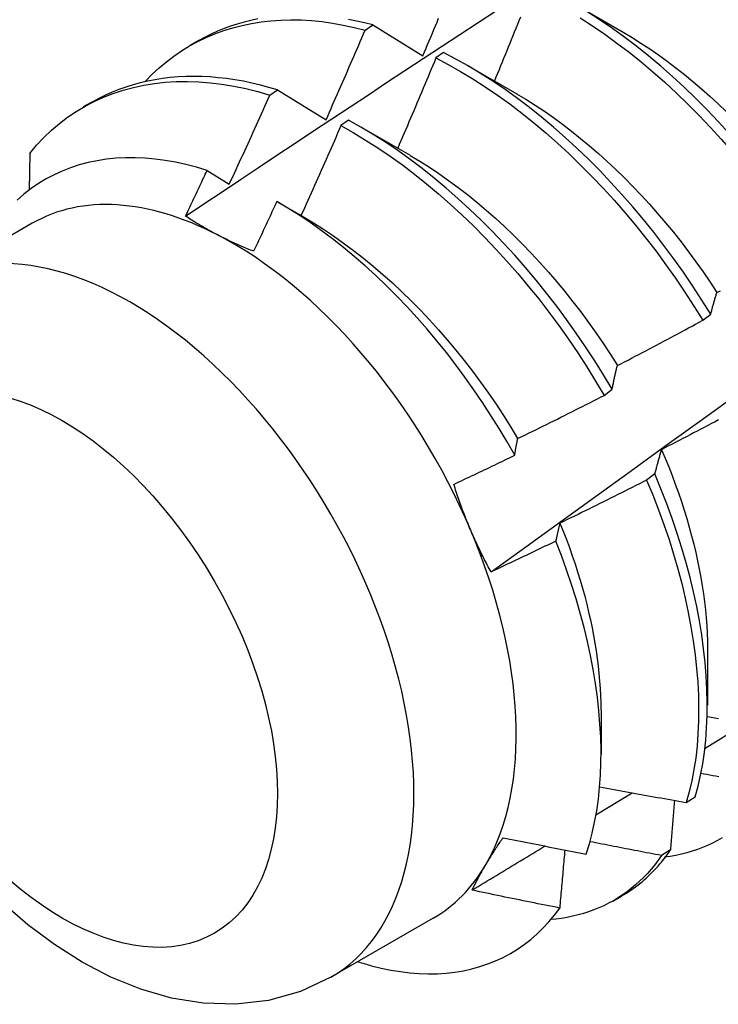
# Model space of a CAD drawing. Header units: inches. Extents: x 0 to 215, y -25 to 140.
# Tile 50 of 63: x 181.176 to 181.404, y 76.904 to 77.225. Entities that reach past the tile are written whole.
import ezdxf

# ---------------------------------------------------------------- set-up
doc = ezdxf.new("R2010")
doc.units = ezdxf.units.IN
doc.header["$LTSCALE"] = 12.924396
doc.header["$MEASUREMENT"] = 0
doc.layers.add('Visible Edges(ANSI)', color=7, linetype='Continuous', lineweight=25)
doc.layers.add('Visible Tangent Edges(ANSI)', color=7, linetype='Continuous', lineweight=25)

msp = doc.modelspace()

# ---------------------------------------------------------------- linework, layer by layer
at = {"layer": 'Visible Edges(ANSI)'}
for p, q in [((181.35654, 77.23016), (181.37256, 77.22094)), ((181.28827, 77.22158), (181.29078, 77.22329)), ((181.29078, 77.22329), (181.30714, 77.21326)), ((181.23116, 77.21674), (181.23397, 77.21837)), ((181.31389, 77.21429), (181.31139, 77.21252)), ((181.32174, 77.21007), (181.33776, 77.20085)), ((181.2572, 77.20039), (181.25971, 77.2021)), ((181.25971, 77.2021), (181.27553, 77.19238)), ((181.19636, 77.19665), (181.19918, 77.19827)), ((181.2829, 77.19223), (181.28039, 77.19044)), ((181.28695, 77.18997), (181.30296, 77.18076)), ((181.1788, 77.18138), (181.17856, 77.1694)), ((181.23669, 77.17583), (181.24394, 77.17136)), ((181.26, 77.16536), (181.26816, 77.16067)), ((181.17961, 77.15857), (181.1462, 77.13928)), ((181.3985, 77.12692), (181.4011, 77.1289)), ((181.3663, 77.10243), (181.3689, 77.10441)), ((181.38282, 77.07679), (181.38017, 77.07479)), ((181.40011, 77.01983), (181.40008, 77.00135)), ((181.36531, 76.99974), (181.36529, 76.98529)), ((181.39926, 76.98729), (181.41268, 76.99554)), ((181.36365, 76.96551), (181.37549, 76.97274)), ((181.3931, 76.9696), (181.396, 76.97148)), ((181.38796, 76.95411), (181.38502, 76.95229)), ((181.36928, 76.93734), (181.37209, 76.93897)), ((181.31052, 76.93183), (181.27711, 76.91254))]:
    msp.add_line(p, q, dxfattribs=at)
at = {"layer": 'Visible Edges(ANSI)', "flags": 128}
for points in [[(181.22965, 77.16091), (181.23562, 77.16489), (181.24158, 77.16887), (181.24755, 77.17285), (181.25352, 77.17682), (181.25949, 77.18078), (181.26545, 77.18475), (181.27142, 77.1887), (181.27739, 77.19266), (181.28336, 77.19661), (181.28934, 77.20055), (181.29531, 77.20449), (181.30128, 77.20842), (181.30726, 77.21235), (181.31323, 77.21628), (181.31921, 77.2202), (181.32518, 77.22412), (181.33116, 77.22803)], [(181.4332, 77.15335), (181.43025, 77.15792), (181.4272, 77.16243), (181.42406, 77.16687), (181.42083, 77.17124), (181.41752, 77.17552), (181.41413, 77.17973), (181.41067, 77.18385), (181.40715, 77.18787), (181.40355, 77.1918), (181.3999, 77.19563), (181.39619, 77.19936), (181.39244, 77.20297), (181.38863, 77.20647), (181.38478, 77.20986), (181.38089, 77.21312), (181.37697, 77.21625), (181.37302, 77.21925), (181.36904, 77.22212), (181.36505, 77.22485), (181.36103, 77.22743)], [(181.21663, 77.20498), (181.2188, 77.20722), (181.22107, 77.20933), (181.22342, 77.21131), (181.22586, 77.21316), (181.22838, 77.21487), (181.23098, 77.21646), (181.23366, 77.21791), (181.23641, 77.21923), (181.23923, 77.22042), (181.24212, 77.22147), (181.24508, 77.22239), (181.2481, 77.22316), (181.25118, 77.22381), (181.25432, 77.22431), (181.25751, 77.22467), (181.26076, 77.2249), (181.26405, 77.22498), (181.2674, 77.22493), (181.27078, 77.22473), (181.27421, 77.22439), (181.27767, 77.2239), (181.28117, 77.22327), (181.2847, 77.2225), (181.28827, 77.22158)], [(181.2533, 77.2253), (181.25102, 77.22481), (181.24877, 77.22425), (181.24655, 77.22361), (181.24437, 77.2229), (181.24223, 77.22212), (181.24012, 77.22125), (181.23806, 77.22032), (181.23603, 77.21931), (181.23404, 77.21823)], [(181.29078, 77.22329), (181.28813, 77.22398), (181.2855, 77.22458), (181.28289, 77.22511)], [(181.30714, 77.21326), (181.30766, 77.21448), (181.30818, 77.2157), (181.30869, 77.21692), (181.30921, 77.21814), (181.30972, 77.21937), (181.31024, 77.22059), (181.31075, 77.22181), (181.31127, 77.22303), (181.31178, 77.22426), (181.31229, 77.22548)], [(181.32938, 77.04484), (181.34076, 77.05304), (181.35213, 77.06124), (181.36349, 77.06944), (181.37484, 77.07763), (181.38618, 77.08583), (181.39751, 77.09403), (181.40883, 77.10222), (181.42014, 77.11042), (181.43144, 77.11861), (181.44272, 77.12681), (181.454, 77.135), (181.46527, 77.14319), (181.47653, 77.15137), (181.48778, 77.15956), (181.49902, 77.16774), (181.51025, 77.17592), (181.52147, 77.1841), (181.53269, 77.19227), (181.54389, 77.20044), (181.55508, 77.20861), (181.56627, 77.21678), (181.57744, 77.22494)], [(181.33897, 77.22586), (181.33847, 77.22463), (181.33798, 77.2234), (181.33749, 77.22218), (181.33699, 77.22095), (181.3365, 77.21972), (181.336, 77.2185), (181.33551, 77.21727), (181.33501, 77.21605), (181.33451, 77.21482), (181.33401, 77.21359), (181.33351, 77.21237), (181.33301, 77.21114), (181.33251, 77.20992), (181.33201, 77.2087), (181.33151, 77.20747), (181.331, 77.20625), (181.3305, 77.20502)], [(181.35853, 77.22561), (181.36254, 77.22302), (181.36654, 77.22028), (181.37051, 77.21741), (181.37446, 77.21439), (181.37838, 77.21125), (181.38226, 77.20798), (181.38611, 77.20459), (181.38991, 77.20108), (181.39367, 77.19745), (181.39737, 77.19372), (181.40102, 77.18988), (181.4046, 77.18594), (181.40813, 77.18191), (181.41158, 77.17779), (181.41496, 77.17358), (181.41826, 77.16928), (181.42148, 77.16491), (181.42462, 77.16047), (181.42766, 77.15595), (181.43061, 77.15137)], [(181.27553, 77.19238), (181.27607, 77.19359), (181.27661, 77.1948), (181.27715, 77.19602), (181.27769, 77.19723), (181.27822, 77.19845), (181.27876, 77.19966), (181.27929, 77.20088), (181.27983, 77.20209), (181.28036, 77.20331), (181.2809, 77.20453), (181.28143, 77.20574), (181.28196, 77.20696), (181.28249, 77.20818), (181.28302, 77.20939), (181.28355, 77.21061), (181.28408, 77.21183), (181.2846, 77.21305), (181.28513, 77.21427), (181.28565, 77.21548), (181.28618, 77.2167), (181.2867, 77.21792), (181.28722, 77.21914), (181.28775, 77.22036), (181.28827, 77.22158)], [(181.37255, 77.22092), (181.37544, 77.2192), (181.37831, 77.21739), (181.38118, 77.2155), (181.38404, 77.21353), (181.38689, 77.21147), (181.38971, 77.20933), (181.39252, 77.20712), (181.39532, 77.20483), (181.39808, 77.20247), (181.40083, 77.20003), (181.40355, 77.19753), (181.40623, 77.19496)], [(181.4011, 77.1289), (181.39823, 77.13353), (181.39527, 77.13809), (181.39221, 77.1426), (181.38906, 77.14703), (181.38583, 77.15139), (181.38251, 77.15567), (181.37912, 77.15987), (181.37566, 77.16399), (181.37213, 77.16801), (181.36853, 77.17194), (181.36488, 77.17576), (181.36117, 77.17948), (181.35741, 77.1831), (181.3536, 77.18659), (181.34975, 77.18997), (181.34586, 77.19323), (181.34194, 77.19636), (181.33799, 77.19935), (181.33401, 77.20221), (181.33001, 77.20493), (181.326, 77.2075), (181.32197, 77.20992), (181.31793, 77.21219), (181.31389, 77.21429)], [(181.31139, 77.21252), (181.31088, 77.21129), (181.31037, 77.21006), (181.30985, 77.20883), (181.30934, 77.2076), (181.30883, 77.20637), (181.30831, 77.20514), (181.3078, 77.20392), (181.30728, 77.20269), (181.30676, 77.20146), (181.30624, 77.20024), (181.30573, 77.19901), (181.30521, 77.19778), (181.30469, 77.19656), (181.30416, 77.19533), (181.30364, 77.19411), (181.30312, 77.19288), (181.3026, 77.19165), (181.30207, 77.19043), (181.30155, 77.18921), (181.30102, 77.18798), (181.30049, 77.18676), (181.29997, 77.18553), (181.29944, 77.18431), (181.29891, 77.18309)], [(181.31139, 77.21252), (181.31543, 77.2104), (181.31947, 77.20812), (181.32349, 77.20569), (181.32751, 77.2031), (181.3315, 77.20038), (181.33548, 77.19751), (181.33943, 77.1945), (181.34335, 77.19136), (181.34723, 77.1881), (181.35108, 77.18471), (181.35488, 77.1812), (181.35864, 77.17758), (181.36235, 77.17385), (181.366, 77.17002), (181.36959, 77.16608), (181.37311, 77.16205), (181.37657, 77.15793), (181.37996, 77.15373), (181.38326, 77.14944), (181.38649, 77.14507), (181.38963, 77.14063), (181.39268, 77.13612), (181.39564, 77.13155), (181.3985, 77.12692)], [(181.1788, 77.18138), (181.18105, 77.18406), (181.18342, 77.18658), (181.1859, 77.18894), (181.18849, 77.19114), (181.19118, 77.19318), (181.19397, 77.19506), (181.19686, 77.19678), (181.19985, 77.19834), (181.20292, 77.19973), (181.20608, 77.20096), (181.20932, 77.20202), (181.21264, 77.20291), (181.21604, 77.20364), (181.2195, 77.2042), (181.22304, 77.20459), (181.22663, 77.20482), (181.23028, 77.20487), (181.23399, 77.20475), (181.23775, 77.20446), (181.24156, 77.20399), (181.24542, 77.20335), (181.24931, 77.20254), (181.25324, 77.20155), (181.2572, 77.20039)], [(181.25971, 77.2021), (181.25689, 77.20294), (181.25408, 77.20369), (181.2513, 77.20435), (181.24853, 77.20492), (181.24578, 77.2054), (181.24306, 77.2058), (181.24035, 77.2061), (181.23767, 77.20632), (181.23502, 77.20645), (181.23239, 77.2065), (181.2298, 77.20645), (181.22723, 77.20633), (181.22469, 77.20611), (181.22219, 77.20581), (181.21972, 77.20542), (181.21728, 77.20495), (181.21488, 77.2044), (181.21252, 77.20376), (181.2102, 77.20303), (181.20792, 77.20222), (181.20568, 77.20133), (181.20349, 77.20035), (181.20134, 77.19929), (181.19923, 77.19815)], [(181.33775, 77.20084), (181.34078, 77.19904), (181.34379, 77.19714), (181.34679, 77.19515), (181.34978, 77.19307), (181.35276, 77.19089), (181.35571, 77.18863), (181.35865, 77.18629), (181.36156, 77.18386), (181.36445, 77.18136), (181.36731, 77.17877), (181.37014, 77.17612), (181.37294, 77.17339), (181.3757, 77.17059), (181.37843, 77.16772), (181.38111, 77.16479), (181.38376, 77.1618), (181.38636, 77.15875), (181.38891, 77.15564), (181.39141, 77.15248), (181.39386, 77.14927), (181.39626, 77.14601), (181.3986, 77.1427), (181.40088, 77.13935), (181.4031, 77.13595)], [(181.24394, 77.17136), (181.2445, 77.17257), (181.24507, 77.17378), (181.24563, 77.17498), (181.24619, 77.17619), (181.24674, 77.17739), (181.2473, 77.1786), (181.24786, 77.17981), (181.24842, 77.18102), (181.24897, 77.18223), (181.24952, 77.18343), (181.25008, 77.18464), (181.25063, 77.18585), (181.25118, 77.18706), (181.25173, 77.18827), (181.25228, 77.18948), (181.25283, 77.19069), (181.25338, 77.1919), (181.25393, 77.19311), (181.25448, 77.19432), (181.25502, 77.19554), (181.25557, 77.19675), (181.25611, 77.19796), (181.25666, 77.19917), (181.2572, 77.20039)], [(181.3689, 77.10441), (181.36613, 77.10908), (181.36325, 77.1137), (181.36028, 77.11826), (181.35722, 77.12276), (181.35406, 77.12719), (181.35082, 77.13154), (181.34751, 77.13582), (181.34411, 77.14002), (181.34065, 77.14413), (181.33711, 77.14815), (181.33351, 77.15207), (181.32986, 77.1559), (181.32615, 77.15962), (181.32238, 77.16322), (181.31858, 77.16672), (181.31473, 77.17009), (181.31084, 77.17334), (181.30691, 77.17646), (181.30296, 77.17945), (181.29898, 77.1823), (181.29498, 77.18501), (181.29096, 77.18757), (181.28693, 77.18998), (181.2829, 77.19223)], [(181.28039, 77.19044), (181.27986, 77.18921), (181.27932, 77.18799), (181.27879, 77.18677), (181.27825, 77.18554), (181.27771, 77.18432), (181.27718, 77.1831), (181.27664, 77.18187), (181.2761, 77.18065), (181.27556, 77.17943), (181.27502, 77.17821), (181.27447, 77.17698), (181.27393, 77.17576), (181.27339, 77.17454), (181.27284, 77.17332), (181.2723, 77.1721), (181.27175, 77.17088), (181.2712, 77.16966), (181.27066, 77.16844), (181.27011, 77.16722), (181.26956, 77.166), (181.26901, 77.16478), (181.26846, 77.16357), (181.26791, 77.16235), (181.26735, 77.16113)], [(181.28039, 77.19044), (181.28443, 77.18818), (181.28846, 77.18576), (181.29248, 77.18319), (181.29647, 77.18047), (181.30045, 77.17761), (181.3044, 77.17461), (181.30832, 77.17148), (181.31221, 77.16822), (181.31606, 77.16483), (181.31986, 77.16133), (181.32362, 77.15771), (181.32733, 77.15399), (181.33098, 77.15016), (181.33457, 77.14623), (181.3381, 77.1422), (181.34156, 77.13808), (181.34495, 77.13388), (181.34826, 77.12959), (181.35149, 77.12523), (181.35464, 77.1208), (181.3577, 77.11629), (181.36066, 77.11173), (181.36353, 77.10711), (181.3663, 77.10243)], [(181.23669, 77.17583), (181.23323, 77.17687), (181.2298, 77.17776), (181.22641, 77.1785), (181.22305, 77.17909), (181.21973, 77.17954), (181.21645, 77.17983), (181.21322, 77.17997), (181.21003, 77.17996), (181.20689, 77.17979), (181.20381, 77.17948), (181.20078, 77.17901), (181.19783, 77.17839), (181.19494, 77.17762), (181.19213, 77.17671), (181.18939, 77.17564), (181.18674, 77.17442), (181.18416, 77.17306), (181.18166, 77.17156), (181.17924, 77.1699), (181.17692, 77.16811), (181.17468, 77.16617)], [(181.30296, 77.18075), (181.30612, 77.17887), (181.30926, 77.17689), (181.3124, 77.1748), (181.31552, 77.1726), (181.31863, 77.17031), (181.32171, 77.16793), (181.32477, 77.16545), (181.32781, 77.16289), (181.33081, 77.16024), (181.33379, 77.1575), (181.33673, 77.15469), (181.33963, 77.15179), (181.3425, 77.14883), (181.34532, 77.14579), (181.3481, 77.14268), (181.35083, 77.13951), (181.35351, 77.13628), (181.35614, 77.13299), (181.35871, 77.12964), (181.36122, 77.12624), (181.36367, 77.12278), (181.36606, 77.11928), (181.36838, 77.11574), (181.37063, 77.11215)], [(181.22965, 77.16091), (181.22995, 77.16153), (181.23025, 77.16215), (181.23054, 77.16277), (181.23084, 77.16339), (181.23113, 77.16401), (181.23142, 77.16463), (181.23172, 77.16526), (181.23201, 77.16588), (181.23231, 77.1665), (181.2326, 77.16712), (181.23289, 77.16774), (181.23319, 77.16836), (181.23348, 77.16899), (181.23377, 77.16961), (181.23407, 77.17023), (181.23436, 77.17085), (181.23465, 77.17148), (181.23494, 77.1721), (181.23523, 77.17272), (181.23553, 77.17334), (181.23582, 77.17397), (181.23611, 77.17459), (181.2364, 77.17521), (181.23669, 77.17583)], [(181.25943, 77.16569), (181.25912, 77.16501), (181.25881, 77.16433), (181.25849, 77.16366), (181.25818, 77.16298), (181.25787, 77.1623), (181.25756, 77.16162), (181.25725, 77.16095), (181.25693, 77.16027), (181.25662, 77.15959), (181.25631, 77.15891), (181.25599, 77.15824), (181.25568, 77.15756), (181.25536, 77.15688), (181.25505, 77.15621), (181.25474, 77.15553), (181.25442, 77.15485), (181.25411, 77.15418), (181.25379, 77.1535), (181.25348, 77.15282), (181.25316, 77.15215), (181.25284, 77.15147), (181.25253, 77.1508), (181.25221, 77.15012), (181.25189, 77.14944)], [(181.33711, 77.08289), (181.33461, 77.08726), (181.33203, 77.09159), (181.32936, 77.09587), (181.32661, 77.1001), (181.32378, 77.10427), (181.32086, 77.10838), (181.31787, 77.11242), (181.31481, 77.11637), (181.31168, 77.12025), (181.3085, 77.12403), (181.30526, 77.12773), (181.30196, 77.13132), (181.29862, 77.13482), (181.29522, 77.13822), (181.29177, 77.14151), (181.28829, 77.1447), (181.28476, 77.14777), (181.28119, 77.15072), (181.2776, 77.15355), (181.27399, 77.15625), (181.27037, 77.15881), (181.26673, 77.16124), (181.26308, 77.16354), (181.25943, 77.16569)], [(181.24016, 77.15476), (181.2397, 77.155), (181.23923, 77.15525), (181.23877, 77.15549), (181.23831, 77.15574), (181.23786, 77.15598), (181.2374, 77.15623), (181.23695, 77.15648), (181.2365, 77.15673), (181.23606, 77.15698), (181.23561, 77.15724), (181.23517, 77.15749), (181.23473, 77.15775), (181.2343, 77.158), (181.23386, 77.15826), (181.23343, 77.15852), (181.233, 77.15878), (181.23258, 77.15904), (181.23215, 77.15931), (181.23173, 77.15957), (181.23131, 77.15983), (181.23089, 77.1601), (181.23048, 77.16037), (181.23006, 77.16064), (181.22965, 77.16091)], [(181.26816, 77.16067), (181.27146, 77.15871), (181.27474, 77.15663), (181.27801, 77.15444), (181.28126, 77.15214), (181.2845, 77.14973), (181.28771, 77.14722), (181.29089, 77.14461), (181.29405, 77.1419), (181.29717, 77.1391), (181.30026, 77.13621), (181.30331, 77.13324), (181.30632, 77.13018), (181.30928, 77.12704), (181.3122, 77.12383), (181.31506, 77.12055), (181.31788, 77.11719), (181.32063, 77.11378), (181.32333, 77.1103), (181.32596, 77.10676), (181.32853, 77.10317), (181.33103, 77.09952), (181.33345, 77.09583), (181.33581, 77.0921), (181.33808, 77.08832)], [(181.25189, 77.14944), (181.25138, 77.14965), (181.25087, 77.14986), (181.25036, 77.15006), (181.24985, 77.15027), (181.24935, 77.15048), (181.24884, 77.1507), (181.24834, 77.15091), (181.24784, 77.15112), (181.24735, 77.15134), (181.24685, 77.15156), (181.24636, 77.15178), (181.24587, 77.152), (181.24539, 77.15222), (181.2449, 77.15244), (181.24442, 77.15267), (181.24394, 77.1529), (181.24346, 77.15312), (181.24298, 77.15335), (181.24251, 77.15358), (181.24203, 77.15382), (181.24156, 77.15405), (181.2411, 77.15429), (181.24063, 77.15452), (181.24016, 77.15476)], [(181.4031, 77.13595), (181.40425, 77.13658)], [(181.4011, 77.1289), (181.40118, 77.12921), (181.40126, 77.12951), (181.40134, 77.12982), (181.40142, 77.13012), (181.4015, 77.13042), (181.40158, 77.13072), (181.40166, 77.13102), (181.40174, 77.13132), (181.40182, 77.13162), (181.4019, 77.13192), (181.40199, 77.13221), (181.40207, 77.13251), (181.40215, 77.1328), (181.40224, 77.13309), (181.40232, 77.13338), (181.40241, 77.13367), (181.40249, 77.13396), (181.40258, 77.13425), (181.40266, 77.13454), (181.40275, 77.13482), (181.40284, 77.13511), (181.40292, 77.13539), (181.40301, 77.13567), (181.4031, 77.13595)], [(181.37063, 77.11215), (181.37179, 77.11276), (181.37296, 77.11336), (181.37413, 77.11397), (181.37529, 77.11457), (181.37646, 77.11518), (181.37763, 77.11579), (181.37879, 77.1164), (181.37995, 77.11701), (181.38112, 77.11762), (181.38228, 77.11824), (181.38344, 77.11885), (181.3846, 77.11946), (181.38577, 77.12008), (181.38693, 77.1207), (181.38809, 77.12131), (181.38925, 77.12193), (181.3904, 77.12255), (181.39156, 77.12318), (181.39272, 77.1238), (181.39388, 77.12442), (181.39503, 77.12504), (181.39619, 77.12567), (181.39735, 77.1263), (181.3985, 77.12692)], [(181.3689, 77.10441), (181.36897, 77.10475), (181.36904, 77.10508), (181.36911, 77.10541), (181.36918, 77.10575), (181.36925, 77.10608), (181.36932, 77.10641), (181.36938, 77.10674), (181.36945, 77.10706), (181.36953, 77.10739), (181.3696, 77.10772), (181.36967, 77.10804), (181.36974, 77.10836), (181.36981, 77.10869), (181.36988, 77.10901), (181.36996, 77.10933), (181.37003, 77.10965), (181.3701, 77.10996), (181.37018, 77.11028), (181.37025, 77.11059), (181.37032, 77.11091), (181.3704, 77.11122), (181.37047, 77.11153), (181.37055, 77.11184), (181.37063, 77.11215)], [(181.33808, 77.08832), (181.33926, 77.08889), (181.34044, 77.08947), (181.34162, 77.09005), (181.3428, 77.09063), (181.34398, 77.09121), (181.34516, 77.09179), (181.34634, 77.09237), (181.34752, 77.09296), (181.3487, 77.09354), (181.34988, 77.09413), (181.35105, 77.09471), (181.35223, 77.0953), (181.3534, 77.09589), (181.35458, 77.09648), (181.35575, 77.09707), (181.35693, 77.09766), (181.3581, 77.09825), (181.35927, 77.09885), (181.36045, 77.09944), (181.36162, 77.10004), (181.36279, 77.10063), (181.36396, 77.10123), (181.36513, 77.10183), (181.3663, 77.10243)], [(181.40368, 77.09446), (181.40252, 77.09385), (181.40135, 77.09323), (181.40019, 77.09261), (181.39902, 77.092), (181.39786, 77.09139), (181.39669, 77.09077), (181.39553, 77.09016), (181.39436, 77.08955), (181.39319, 77.08894), (181.39203, 77.08833), (181.39086, 77.08773), (181.38969, 77.08712), (181.38852, 77.08652), (181.38735, 77.08591), (181.38618, 77.08531), (181.38501, 77.08471)], [(181.33711, 77.08289), (181.33715, 77.08312), (181.33718, 77.08335), (181.33722, 77.08359), (181.33726, 77.08382), (181.3373, 77.08405), (181.33734, 77.08427), (181.33738, 77.0845), (181.33742, 77.08473), (181.33746, 77.08496), (181.3375, 77.08519), (181.33754, 77.08541), (181.33758, 77.08564), (181.33762, 77.08587), (181.33766, 77.08609), (181.3377, 77.08632), (181.33775, 77.08654), (181.33779, 77.08676), (181.33783, 77.08699), (181.33787, 77.08721), (181.33791, 77.08743), (181.33795, 77.08766), (181.338, 77.08788), (181.33804, 77.0881), (181.33808, 77.08832)], [(181.31722, 77.0734), (181.31806, 77.07379), (181.31889, 77.07418), (181.31972, 77.07457), (181.32055, 77.07496), (181.32138, 77.07536), (181.32221, 77.07575), (181.32304, 77.07614), (181.32387, 77.07653), (181.3247, 77.07693), (181.32553, 77.07732), (181.32636, 77.07772), (181.32718, 77.07811), (181.32801, 77.07851), (181.32884, 77.0789), (181.32967, 77.0793), (181.3305, 77.0797), (181.33132, 77.08009), (181.33215, 77.08049), (181.33298, 77.08089), (181.3338, 77.08129), (181.33463, 77.08169), (181.33546, 77.08209), (181.33628, 77.08249), (181.33711, 77.08289)], [(181.38501, 77.08471), (181.38491, 77.08439), (181.38482, 77.08407), (181.38472, 77.08375), (181.38463, 77.08343), (181.38453, 77.08311), (181.38444, 77.08279), (181.38434, 77.08246), (181.38425, 77.08214), (181.38416, 77.08181), (181.38407, 77.08148), (181.38397, 77.08115), (181.38388, 77.08082), (181.38379, 77.08049), (181.3837, 77.08016), (181.38361, 77.07983), (181.38352, 77.0795), (181.38343, 77.07916), (181.38334, 77.07883), (181.38326, 77.07849), (181.38317, 77.07815), (181.38308, 77.07781), (181.383, 77.07747), (181.38291, 77.07713), (181.38282, 77.07679)], [(181.38501, 77.08471), (181.38622, 77.08189), (181.38738, 77.07907), (181.38849, 77.07625), (181.38955, 77.07343), (181.39056, 77.07061), (181.39152, 77.0678), (181.39243, 77.065), (181.39329, 77.06221), (181.39409, 77.05942), (181.39485, 77.05665), (181.39556, 77.05389), (181.39621, 77.05114), (181.39682, 77.04841), (181.39737, 77.0457), (181.39787, 77.043), (181.39832, 77.04033), (181.39872, 77.03768), (181.39906, 77.03505), (181.39936, 77.03245), (181.3996, 77.02987), (181.39979, 77.02733), (181.39992, 77.02481), (181.40001, 77.02232), (181.40004, 77.01987)], [(181.396, 76.97148), (181.39696, 76.97494), (181.39779, 76.97851), (181.39849, 76.9822), (181.39905, 76.98601), (181.39948, 76.98992), (181.39978, 76.99392), (181.39994, 76.99803), (181.39997, 77.00222), (181.39987, 77.00649), (181.39964, 77.01084), (181.39927, 77.01527), (181.39878, 77.01976), (181.39816, 77.02431), (181.3974, 77.02891), (181.39652, 77.03357), (181.39551, 77.03827), (181.39437, 77.04301), (181.3931, 77.04778), (181.3917, 77.05258), (181.39018, 77.0574), (181.38853, 77.06224), (181.38675, 77.06708), (181.38485, 77.07193), (181.38282, 77.07679)], [(181.32266, 77.05866), (181.32241, 77.05926), (181.32216, 77.05986), (181.32191, 77.06047), (181.32166, 77.06107), (181.32142, 77.06168), (181.32118, 77.06229), (181.32094, 77.06289), (181.3207, 77.0635), (181.32047, 77.06411), (181.32023, 77.06472), (181.32, 77.06534), (181.31978, 77.06595), (181.31955, 77.06657), (181.31933, 77.06718), (181.31911, 77.0678), (181.31889, 77.06842), (181.31867, 77.06904), (181.31846, 77.06966), (181.31825, 77.07028), (181.31804, 77.0709), (181.31783, 77.07153), (181.31763, 77.07215), (181.31742, 77.07278), (181.31722, 77.0734)], [(181.38017, 77.07479), (181.379, 77.0742), (181.37782, 77.0736), (181.37665, 77.073), (181.37547, 77.07241), (181.3743, 77.07181), (181.37312, 77.07122), (181.37195, 77.07063), (181.37077, 77.07004), (181.36959, 77.06945), (181.36841, 77.06886), (181.36724, 77.06827), (181.36606, 77.06768), (181.36488, 77.0671), (181.3637, 77.06652), (181.36252, 77.06593), (181.36133, 77.06535), (181.36015, 77.06477), (181.35897, 77.06419), (181.35779, 77.06361), (181.3566, 77.06303), (181.35542, 77.06245), (181.35424, 77.06188), (181.35305, 77.0613), (181.35187, 77.06073)], [(181.38017, 77.07479), (181.38219, 77.06994), (181.38408, 77.06509), (181.38585, 77.06024), (181.38749, 77.05541), (181.389, 77.05059), (181.39039, 77.04579), (181.39165, 77.04102), (181.39278, 77.03629), (181.39378, 77.03159), (181.39465, 77.02694), (181.3954, 77.02234), (181.39601, 77.01779), (181.39649, 77.01331), (181.39685, 77.00889), (181.39707, 77.00454), (181.39716, 77.00027), (181.39712, 76.99609), (181.39695, 76.99199), (181.39664, 76.98799), (181.3962, 76.98409), (181.39563, 76.9803), (181.39492, 76.97661), (181.39408, 76.97305), (181.3931, 76.9696)], [(181.35187, 77.06073), (181.35181, 77.06049), (181.35175, 77.06025), (181.35169, 77.06001), (181.35163, 77.05978), (181.35157, 77.05953), (181.35152, 77.05929), (181.35146, 77.05905), (181.3514, 77.05881), (181.35134, 77.05857), (181.35129, 77.05833), (181.35123, 77.05808), (181.35117, 77.05784), (181.35112, 77.05759), (181.35106, 77.05735), (181.351, 77.0571), (181.35095, 77.05686), (181.35089, 77.05661), (181.35084, 77.05636), (181.35078, 77.05612), (181.35073, 77.05587), (181.35067, 77.05562), (181.35062, 77.05537), (181.35056, 77.05512), (181.35051, 77.05487)], [(181.35187, 77.06073), (181.35295, 77.05807), (181.35398, 77.05541), (181.35497, 77.05276), (181.35592, 77.0501), (181.35682, 77.04745), (181.35767, 77.04481), (181.35848, 77.04218), (181.35924, 77.03955), (181.35996, 77.03694), (181.36064, 77.03434), (181.36126, 77.03174), (181.36185, 77.02917), (181.36238, 77.0266), (181.36287, 77.02406), (181.36332, 77.02153), (181.36371, 77.01902), (181.36407, 77.01653), (181.36437, 77.01407), (181.36463, 77.01162), (181.36484, 77.0092), (181.36501, 77.00681), (181.36513, 77.00444), (181.3652, 77.0021), (181.36523, 76.99978)], [(181.32938, 77.04484), (181.32907, 77.0454), (181.32877, 77.04596), (181.32847, 77.04652), (181.32817, 77.04708), (181.32787, 77.04765), (181.32758, 77.04821), (181.32728, 77.04878), (181.32699, 77.04935), (181.32671, 77.04992), (181.32642, 77.05049), (181.32614, 77.05106), (181.32586, 77.05164), (181.32558, 77.05222), (181.3253, 77.05279), (181.32503, 77.05337), (181.32476, 77.05395), (181.32449, 77.05454), (181.32422, 77.05512), (181.32396, 77.05571), (181.32369, 77.05629), (181.32343, 77.05688), (181.32317, 77.05747), (181.32292, 77.05807), (181.32266, 77.05866)], [(181.35051, 77.05487), (181.34963, 77.05445), (181.34876, 77.05402), (181.34788, 77.0536), (181.347, 77.05318), (181.34612, 77.05275), (181.34524, 77.05233), (181.34436, 77.05191), (181.34348, 77.05149), (181.3426, 77.05107), (181.34172, 77.05065), (181.34084, 77.05023), (181.33996, 77.04981), (181.33908, 77.04939), (181.3382, 77.04898), (181.33732, 77.04856), (181.33644, 77.04814), (181.33556, 77.04773), (181.33468, 77.04731), (181.33379, 77.0469), (181.33291, 77.04649), (181.33203, 77.04607), (181.33114, 77.04566), (181.33026, 77.04525), (181.32938, 77.04484)], [(181.3605, 76.95277), (181.36153, 76.95613), (181.36244, 76.95961), (181.36322, 76.96319), (181.36388, 76.96688), (181.36442, 76.97067), (181.36483, 76.97455), (181.36511, 76.97851), (181.36526, 76.98256), (181.36529, 76.98669), (181.36518, 76.9909), (181.36495, 76.99518), (181.36459, 76.99953), (181.36411, 77.00394), (181.36349, 77.00842), (181.36275, 77.01295), (181.36188, 77.01751), (181.36088, 77.02211), (181.35976, 77.02673), (181.35852, 77.03139), (181.35716, 77.03606), (181.35567, 77.04075), (181.35407, 77.04545), (181.35235, 77.05016), (181.35051, 77.05487)], [(181.40003, 76.99765), (181.40123, 76.99745), (181.40242, 76.99724), (181.40362, 76.99704)], [(181.40378, 76.97797), (181.4028, 76.97814), (181.40183, 76.97832), (181.40085, 76.97849), (181.39987, 76.97867), (181.39889, 76.97885), (181.39792, 76.97903)], [(181.36484, 76.9747), (181.36601, 76.97448), (181.36719, 76.97426), (181.36836, 76.97404), (181.36954, 76.97382), (181.37072, 76.97361), (181.37189, 76.97339), (181.37307, 76.97318), (181.37425, 76.97296), (181.37542, 76.97275), (181.3766, 76.97253), (181.37778, 76.97232), (181.37895, 76.97211), (181.38013, 76.97189), (181.38131, 76.97168), (181.38249, 76.97147), (181.38367, 76.97126), (181.38485, 76.97105), (181.38603, 76.97084), (181.3872, 76.97064), (181.38838, 76.97043), (181.38956, 76.97022), (181.39074, 76.97001), (181.39192, 76.96981), (181.3931, 76.9696)], [(181.38926, 76.97027), (181.38921, 76.9696), (181.38916, 76.96893), (181.3891, 76.96826), (181.38905, 76.96759), (181.389, 76.96692), (181.38894, 76.96625), (181.38889, 76.96557), (181.38884, 76.9649), (181.38878, 76.96423), (181.38873, 76.96356), (181.38868, 76.96288), (181.38862, 76.96221), (181.38857, 76.96154), (181.38851, 76.96086), (181.38846, 76.96019), (181.38841, 76.95951), (181.38835, 76.95884), (181.3883, 76.95816), (181.38824, 76.95749), (181.38819, 76.95681), (181.38813, 76.95614), (181.38808, 76.95546), (181.38802, 76.95479), (181.38796, 76.95411)], [(181.32756, 76.9491), (181.32778, 76.94946), (181.32799, 76.94982), (181.32821, 76.95018), (181.32843, 76.95055), (181.32865, 76.95091), (181.32888, 76.95128), (181.32911, 76.95164), (181.32934, 76.95201), (181.32957, 76.95238), (181.3298, 76.95275), (181.33004, 76.95313), (181.33027, 76.9535), (181.33051, 76.95387), (181.33076, 76.95425), (181.331, 76.95463), (181.33125, 76.95501), (181.3315, 76.95539), (181.33175, 76.95577), (181.332, 76.95615), (181.33226, 76.95653), (181.33252, 76.95692), (181.33278, 76.9573), (181.33304, 76.95769), (181.3333, 76.95808)], [(181.3333, 76.95808), (181.33443, 76.95785), (181.33556, 76.95763), (181.33669, 76.9574), (181.33782, 76.95717), (181.33896, 76.95695), (181.34009, 76.95672), (181.34122, 76.9565), (181.34235, 76.95627), (181.34348, 76.95605), (181.34462, 76.95583), (181.34575, 76.95561), (181.34688, 76.95539), (181.34801, 76.95516), (181.34915, 76.95494), (181.35028, 76.95472), (181.35142, 76.95451), (181.35255, 76.95429), (181.35368, 76.95407), (181.35482, 76.95385), (181.35595, 76.95363), (181.35709, 76.95342), (181.35822, 76.9532), (181.35936, 76.95299), (181.3605, 76.95277)], [(181.38502, 76.95229), (181.38405, 76.95247), (181.38307, 76.95265), (181.3821, 76.95284), (181.38113, 76.95302), (181.38016, 76.9532), (181.37918, 76.95339), (181.37821, 76.95357), (181.37724, 76.95376), (181.37627, 76.95394), (181.3753, 76.95413), (181.37432, 76.95432), (181.37335, 76.9545), (181.37238, 76.95469), (181.37141, 76.95488), (181.37044, 76.95507), (181.36947, 76.95525), (181.3685, 76.95544), (181.36753, 76.95563), (181.36656, 76.95582), (181.36559, 76.95601), (181.36462, 76.9562), (181.36365, 76.9564), (181.36268, 76.95659), (181.36171, 76.95678)], [(181.40483, 76.95806), (181.40328, 76.95718), (181.4017, 76.95635), (181.40009, 76.95559), (181.39844, 76.95489), (181.39676, 76.95425), (181.39505, 76.95367), (181.39331, 76.95316), (181.39155, 76.9527), (181.38975, 76.95231), (181.38792, 76.95198), (181.38607, 76.95171)], [(181.32321, 76.94098), (181.32421, 76.94158), (181.3252, 76.94217), (181.32619, 76.94277), (181.32718, 76.94337), (181.32817, 76.94397), (181.32916, 76.94457), (181.33015, 76.94517), (181.33114, 76.94577), (181.33213, 76.94637), (181.33312, 76.94697), (181.33411, 76.94757), (181.3351, 76.94817), (181.33609, 76.94877), (181.33708, 76.94937), (181.33807, 76.94997), (181.33906, 76.95057), (181.34005, 76.95117), (181.34104, 76.95177), (181.34203, 76.95237), (181.34302, 76.95297), (181.34401, 76.95357), (181.34499, 76.95417), (181.34598, 76.95477), (181.34697, 76.95537)], [(181.35346, 76.95411), (181.3534, 76.95332), (181.35333, 76.95254), (181.35326, 76.95175), (181.35319, 76.95096), (181.35313, 76.95017), (181.35306, 76.94938), (181.35299, 76.9486), (181.35292, 76.94781), (181.35285, 76.94702), (181.35278, 76.94623), (181.35271, 76.94544), (181.35264, 76.94465), (181.35257, 76.94386), (181.3525, 76.94307), (181.35244, 76.94227), (181.35236, 76.94148), (181.35229, 76.94069), (181.35222, 76.9399), (181.35215, 76.93911), (181.35208, 76.93831), (181.35201, 76.93752), (181.35194, 76.93673), (181.35187, 76.93593), (181.3518, 76.93514)], [(181.37202, 76.9391), (181.3728, 76.93955), (181.37357, 76.94001), (181.37433, 76.94049), (181.37508, 76.94099), (181.37582, 76.9415), (181.37655, 76.94203), (181.37727, 76.94258), (181.37798, 76.94313), (181.37868, 76.94371), (181.37938, 76.9443), (181.38006, 76.9449), (181.38073, 76.94552), (181.38139, 76.94615), (181.38204, 76.9468), (181.38268, 76.94747), (181.38331, 76.94814), (181.38393, 76.94884), (181.38454, 76.94955), (181.38514, 76.95027), (181.38573, 76.95101), (181.3863, 76.95176), (181.38687, 76.95253), (181.38742, 76.95331), (181.38796, 76.95411)], [(181.38502, 76.95229), (181.38394, 76.95074), (181.38281, 76.94925), (181.38164, 76.94782), (181.38043, 76.94644), (181.37918, 76.94512), (181.37789, 76.94386), (181.37656, 76.94266), (181.37518, 76.94152), (181.37378, 76.94044), (181.37233, 76.93941), (181.37085, 76.93844), (181.36933, 76.93754), (181.36778, 76.93669), (181.3662, 76.9359), (181.36458, 76.93518), (181.36293, 76.93451), (181.36125, 76.9339), (181.35953, 76.93336), (181.35779, 76.93287), (181.35602, 76.93245), (181.35423, 76.93208), (181.3524, 76.93178), (181.35055, 76.93154), (181.34868, 76.93137)], [(181.32321, 76.94098), (181.32337, 76.9413), (181.32352, 76.94162), (181.32368, 76.94195), (181.32384, 76.94227), (181.32401, 76.9426), (181.32417, 76.94293), (181.32434, 76.94326), (181.32451, 76.94359), (181.32468, 76.94393), (181.32486, 76.94426), (181.32504, 76.9446), (181.32522, 76.94494), (181.3254, 76.94527), (181.32558, 76.94562), (181.32577, 76.94596), (181.32596, 76.9463), (181.32615, 76.94664), (181.32635, 76.94699), (181.32654, 76.94734), (181.32674, 76.94769), (181.32694, 76.94804), (181.32715, 76.94839), (181.32735, 76.94874), (181.32756, 76.9491)], [(181.3518, 76.93514), (181.3506, 76.93538), (181.34941, 76.93561), (181.34822, 76.93585), (181.34702, 76.93609), (181.34583, 76.93633), (181.34464, 76.93656), (181.34344, 76.9368), (181.34225, 76.93704), (181.34106, 76.93729), (181.33987, 76.93753), (181.33868, 76.93777), (181.33749, 76.93801), (181.3363, 76.93826), (181.33511, 76.9385), (181.33392, 76.93874), (181.33273, 76.93899), (181.33154, 76.93924), (181.33035, 76.93948), (181.32916, 76.93973), (181.32797, 76.93998), (181.32678, 76.94023), (181.32559, 76.94048), (181.3244, 76.94073), (181.32321, 76.94098)], [(181.27711, 76.91254), (181.26719, 76.9079), (181.25672, 76.90496), (181.24605, 76.90373), (181.23546, 76.90405), (181.22509, 76.90574), (181.21503, 76.90863), (181.2053, 76.91258), (181.19591, 76.91747), (181.18686, 76.9232), (181.17816, 76.92971), (181.16983, 76.93693)], [(181.29034, 76.91632), (181.29353, 76.91554), (181.29669, 76.91489), (181.2998, 76.91438), (181.30288, 76.91401), (181.30592, 76.91378), (181.30891, 76.91368), (181.31186, 76.91372), (181.31476, 76.9139), (181.3176, 76.91422), (181.32039, 76.91468), (181.32312, 76.91528), (181.32577, 76.91601), (181.32837, 76.91688), (181.33089, 76.91789), (181.33333, 76.91903), (181.33571, 76.9203), (181.33801, 76.9217), (181.34023, 76.92324), (181.34237, 76.9249), (181.34443, 76.9267), (181.34641, 76.92863), (181.3483, 76.93068), (181.35009, 76.93285), (181.3518, 76.93514)]]:
    msp.add_lwpolyline(points, dxfattribs=at)
at = {"layer": 'Visible Edges(ANSI)'}
for centre, major_axis, start_param, end_param in [((181.24506, 77.0452), (-0.06545, 0.11337), 5.550735, 6.283185), ((181.24506, 77.0452), (0.06545, -0.11337), 1.361945, 2.409143), ((181.24506, 77.0452), (0.06545, -0.11337), 0.314748, 1.361945), ((181.24506, 77.0452), (0.06545, -0.11337), 0, 0.314748), ((181.26246, 77.05524), (0.07776, -0.13468), 5.712947, 5.754141)]:
    msp.add_ellipse(centre, major_axis=major_axis, ratio=0.57735, start_param=start_param, end_param=end_param, dxfattribs=at)
at = {"layer": 'Visible Tangent Edges(ANSI)'}
msp.add_ellipse((181.21166, 77.02591), major_axis=(0.06545, -0.11337), ratio=0.57735, start_param=0, end_param=3.141593, dxfattribs=at)
msp.add_ellipse((181.18939, 77.01305), major_axis=(0.0497, -0.08609), ratio=0.57735, dxfattribs=at)

doc.saveas('drawing.dxf')
